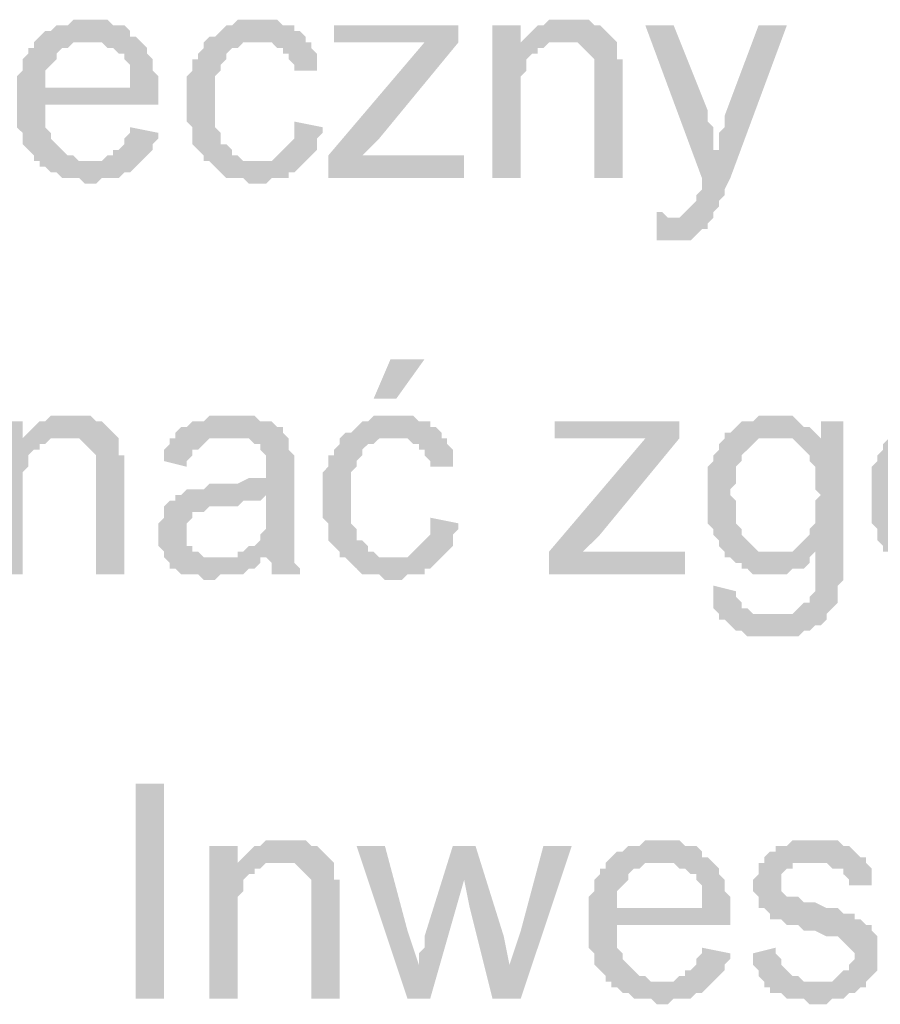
# Model space of a CAD drawing. Header units: millimetres. Extents: x 282377 to 1404227, y -783705 to 1038705.
# Tile 99 of 243: x 382851 to 382915, y 7546 to 7620. Entities that reach past the tile are written whole.
import ezdxf

# ---------------------------------------------------------------- set-up
doc = ezdxf.new("R2010")
doc.units = ezdxf.units.MM
doc.linetypes.add('ACAD_ISO08W100', pattern=[36, 24, -3, 6, -3])
doc.layers.add('!!ELEKTRYKA', color=7, linetype='Continuous')

msp = doc.modelspace()

# ---------------------------------------------------------------- hatches: boundary and pattern name
at = {"layer": '!!ELEKTRYKA', "linetype": 'ACAD_ISO08W100'}
for points in [[(382856.413, 7619.898), (382855.143, 7619.898), (382854.719, 7619.475), (382853.873, 7619.475), (382853.449, 7619.051), (382853.026, 7619.051), (382852.603, 7618.628), (382852.179, 7618.205), (382856.413, 7618.205), (382856.413, 7618.205), (382856.836, 7618.205), (382857.259, 7618.205), (382857.683, 7617.781), (382858.106, 7617.781), (382858.529, 7617.358), (382858.953, 7617.358), (382858.953, 7616.935), (382858.953, 7616.935), (382859.376, 7616.511), (382859.376, 7616.088), (382859.376, 7615.665), (382859.376, 7614.818), (382853.026, 7614.818), (382861.493, 7614.818), (382861.493, 7615.241), (382861.493, 7615.665), (382861.07, 7616.088), (382861.07, 7616.511), (382861.07, 7616.935), (382860.646, 7617.358), (382860.646, 7617.781), (382860.223, 7618.205), (382860.223, 7618.205), (382859.799, 7618.628), (382859.376, 7618.628), (382859.376, 7619.051), (382858.953, 7619.475), (382858.529, 7619.475), (382858.106, 7619.475), (382857.683, 7619.898), (382857.259, 7619.898), (382856.836, 7619.898)], [(382869.113, 7619.898), (382867.42, 7619.898), (382866.996, 7619.475), (382866.573, 7619.475), (382866.15, 7619.051), (382866.15, 7619.051), (382865.726, 7618.628), (382865.303, 7618.628), (382864.88, 7618.205), (382864.88, 7617.781), (382864.456, 7617.358), (382864.456, 7616.935), (382864.033, 7616.935), (382864.033, 7616.511), (382864.033, 7616.088), (382863.61, 7615.665), (382863.61, 7615.241), (382863.61, 7614.818), (382863.61, 7614.394), (382863.61, 7613.971), (382863.61, 7613.124), (382863.61, 7612.701), (382863.61, 7612.278), (382864.033, 7611.854), (382864.033, 7611.431), (382864.033, 7611.008), (382864.033, 7610.584), (382864.456, 7610.161), (382864.456, 7610.161), (382864.88, 7609.738), (382864.88, 7609.314), (382868.69, 7609.314), (382868.69, 7609.314), (382868.266, 7609.314), (382867.843, 7609.314), (382867.42, 7609.738), (382866.996, 7609.738), (382866.996, 7610.161), (382866.573, 7610.584), (382866.573, 7610.584), (382866.15, 7610.584), (382866.15, 7611.008), (382866.15, 7611.431), (382865.726, 7611.854), (382865.726, 7612.278), (382865.726, 7612.701), (382865.726, 7613.124), (382865.726, 7613.971), (382865.726, 7613.971), (382865.726, 7614.394), (382865.726, 7614.818), (382865.726, 7615.241), (382865.726, 7615.665), (382866.15, 7616.088), (382866.15, 7616.511), (382866.573, 7616.935), (382866.573, 7617.358), (382866.573, 7617.358), (382866.996, 7617.781), (382867.42, 7617.781), (382867.843, 7618.205), (382868.266, 7618.205), (382868.69, 7618.205), (382869.113, 7618.205), (382872.5, 7618.205), (382872.5, 7618.628), (382872.076, 7619.051), (382871.653, 7619.051), (382871.653, 7619.475), (382871.23, 7619.475), (382870.806, 7619.475), (382870.383, 7619.898), (382869.96, 7619.898), (382869.536, 7619.898)], [(382891.974, 7619.898), (382891.974, 7619.898), (382890.704, 7619.898), (382890.28, 7619.475), (382889.857, 7619.475), (382889.434, 7619.051), (382889.434, 7619.051), (382889.01, 7618.628), (382888.587, 7618.205), (382891.55, 7618.205), (382891.974, 7618.205), (382892.397, 7618.205), (382892.82, 7618.205), (382893.244, 7617.781), (382893.244, 7617.781), (382893.667, 7617.358), (382894.09, 7616.935), (382894.09, 7616.935), (382894.09, 7616.511), (382894.09, 7616.088), (382894.09, 7615.665), (382894.09, 7615.241), (382894.09, 7608.044), (382896.207, 7608.044), (382896.207, 7615.241), (382896.207, 7615.241), (382896.207, 7616.088), (382896.207, 7616.511), (382896.207, 7616.935), (382895.784, 7616.935), (382895.784, 7617.358), (382895.784, 7617.781), (382895.784, 7618.205), (382895.36, 7618.628), (382895.36, 7618.628), (382894.937, 7619.051), (382894.514, 7619.475), (382894.09, 7619.475), (382894.09, 7619.475), (382893.667, 7619.898), (382893.244, 7619.898), (382892.397, 7619.898)], [(382888.587, 7619.475), (382886.47, 7619.475), (382886.47, 7608.044), (382888.587, 7608.044), (382888.587, 7614.394), (382888.587, 7614.818), (382888.587, 7615.241), (382888.587, 7615.665), (382889.01, 7616.088), (382889.01, 7616.511), (382889.01, 7616.935), (382889.434, 7617.358), (382889.434, 7617.358), (382889.857, 7617.358), (382889.857, 7617.781), (382890.28, 7617.781), (382888.587, 7617.781)], [(382900.017, 7619.475), (382897.9, 7619.475), (382902.134, 7608.044), (382903.404, 7610.161), (382902.981, 7610.161), (382902.981, 7611.008), (382902.981, 7611.431), (382902.981, 7611.854), (382902.557, 7612.278), (382902.557, 7612.701), (382902.557, 7613.124)], [(382908.484, 7619.475), (382906.367, 7619.475), (382903.827, 7612.701), (382903.827, 7612.701), (382903.827, 7612.278), (382903.827, 7611.854), (382903.404, 7611.431), (382903.404, 7611.008), (382903.404, 7610.584), (382903.404, 7610.161), (382902.134, 7608.044), (382902.134, 7608.044), (382902.134, 7607.621), (382902.134, 7607.198), (382901.711, 7606.774), (382901.711, 7606.351), (382901.287, 7605.928), (382901.287, 7605.928), (382901.287, 7605.928), (382900.864, 7605.504), (382900.864, 7605.504), (382900.441, 7605.081), (382899.594, 7605.081), (382902.981, 7605.081), (382902.981, 7605.504), (382902.981, 7605.504), (382903.404, 7605.928), (382903.404, 7606.351), (382903.827, 7606.774), (382903.827, 7607.198), (382904.251, 7608.044)], [(382852.179, 7618.205), (382852.179, 7618.205), (382852.179, 7617.781), (382851.756, 7617.781), (382851.756, 7617.358), (382851.333, 7616.935), (382851.333, 7616.511), (382851.333, 7616.088), (382850.909, 7615.665), (382850.909, 7615.241), (382850.909, 7614.818), (382850.909, 7614.394), (382850.909, 7613.548), (382850.909, 7613.124), (382850.909, 7612.701), (382850.909, 7612.278), (382850.909, 7611.854), (382851.333, 7611.431), (382851.333, 7611.008), (382851.333, 7610.584), (382851.756, 7610.161), (382851.756, 7610.161), (382852.179, 7609.738), (382852.179, 7609.314), (382856.413, 7609.314), (382856.413, 7609.314), (382855.989, 7609.314), (382855.566, 7609.314), (382855.143, 7609.738), (382854.719, 7609.738), (382854.296, 7610.161), (382853.873, 7610.584), (382853.873, 7610.584), (382853.873, 7610.584), (382853.449, 7611.008), (382853.449, 7611.431), (382853.026, 7611.854), (382853.026, 7612.278), (382853.026, 7612.701), (382853.026, 7613.548), (382861.493, 7613.548), (382861.493, 7613.548), (382861.493, 7613.971), (382861.493, 7614.394), (382861.493, 7614.818), (382853.026, 7614.818), (382853.026, 7614.818), (382853.026, 7615.665), (382853.026, 7616.088), (382853.449, 7616.511), (382853.449, 7616.511), (382853.873, 7616.935), (382853.873, 7617.358), (382854.296, 7617.781), (382854.719, 7617.781), (382855.143, 7618.205), (382855.566, 7618.205), (382855.989, 7618.205), (382856.413, 7618.205)], [(382872.5, 7618.205), (382869.113, 7618.205), (382869.96, 7618.205), (382870.383, 7617.781), (382870.806, 7617.781), (382870.806, 7617.358), (382871.23, 7617.358), (382871.23, 7616.935), (382871.653, 7616.511), (382871.653, 7616.088), (382873.346, 7616.088), (382873.346, 7616.511), (382873.346, 7616.935), (382873.346, 7617.358), (382872.923, 7617.781), (382872.923, 7618.205)], [(382883.93, 7618.205), (382881.39, 7618.205), (382874.193, 7609.738), (382874.193, 7608.044), (382876.733, 7609.738), (382878.003, 7611.008)], [(382888.587, 7618.205), (382888.587, 7617.781), (382890.28, 7617.781), (382890.704, 7618.205), (382891.127, 7618.205), (382891.55, 7618.205)], [(382871.653, 7612.278), (382871.653, 7611.008), (382871.23, 7610.584), (382871.23, 7610.584), (382870.806, 7610.161), (382870.383, 7609.738), (382870.383, 7609.738), (382869.96, 7609.314), (382869.536, 7609.314), (382868.69, 7609.314), (382864.88, 7609.314), (382865.303, 7609.314), (382865.726, 7608.891), (382866.15, 7608.468), (382866.15, 7608.468), (382866.573, 7608.044), (382866.996, 7608.044), (382867.42, 7608.044), (382867.843, 7608.044), (382868.266, 7607.621), (382869.113, 7607.621), (382869.536, 7607.621), (382869.96, 7608.044), (382870.383, 7608.044), (382870.806, 7608.044), (382871.23, 7608.044), (382871.23, 7608.468), (382871.653, 7608.468), (382872.076, 7608.891), (382872.076, 7608.891), (382872.5, 7609.314), (382872.923, 7609.738), (382872.923, 7609.738), (382873.346, 7610.161), (382873.346, 7610.584), (382873.346, 7611.008), (382873.77, 7611.431), (382873.77, 7611.854)], [(382859.376, 7611.854), (382859.376, 7611.431), (382858.953, 7611.008), (382858.953, 7610.584), (382858.529, 7610.161), (382858.106, 7610.161), (382858.106, 7609.738), (382857.683, 7609.738), (382857.259, 7609.314), (382856.836, 7609.314), (382856.413, 7609.314), (382852.179, 7609.314), (382852.603, 7609.314), (382852.603, 7608.891), (382853.026, 7608.891), (382853.449, 7608.468), (382853.873, 7608.468), (382854.296, 7608.044), (382854.719, 7608.044), (382855.143, 7608.044), (382855.566, 7608.044), (382855.989, 7607.621), (382856.413, 7607.621), (382856.836, 7607.621), (382857.259, 7608.044), (382857.683, 7608.044), (382858.106, 7608.044), (382858.529, 7608.044), (382858.953, 7608.468), (382859.376, 7608.468), (382859.799, 7608.891), (382859.799, 7608.891), (382860.223, 7609.314), (382860.646, 7609.738), (382860.646, 7609.738), (382861.07, 7610.161), (382861.07, 7610.584), (382861.493, 7611.008), (382861.493, 7611.431)], [(382898.747, 7605.504), (382898.747, 7603.388), (382901.287, 7603.388), (382901.711, 7603.811), (382901.711, 7603.811), (382902.134, 7604.234), (382902.557, 7604.234), (382902.557, 7604.658), (382902.981, 7605.081), (382899.594, 7605.081), (382899.594, 7605.081), (382899.17, 7605.504)], [(382854.719, 7590.264), (382854.719, 7590.264), (382853.449, 7590.264), (382853.026, 7589.841), (382852.603, 7589.841), (382852.179, 7589.417), (382852.179, 7589.417), (382851.756, 7588.994), (382851.333, 7588.57), (382854.296, 7588.57), (382854.719, 7588.57), (382855.143, 7588.57), (382855.566, 7588.57), (382855.989, 7588.147), (382855.989, 7588.147), (382856.413, 7587.724), (382856.836, 7587.3), (382856.836, 7587.3), (382856.836, 7586.877), (382856.836, 7586.454), (382856.836, 7586.03), (382856.836, 7585.607), (382856.836, 7578.41), (382858.953, 7578.41), (382858.953, 7585.607), (382858.953, 7585.607), (382858.953, 7586.454), (382858.953, 7586.877), (382858.953, 7587.3), (382858.529, 7587.3), (382858.529, 7587.724), (382858.529, 7588.147), (382858.529, 7588.57), (382858.106, 7588.994), (382858.106, 7588.994), (382857.683, 7589.417), (382857.259, 7589.841), (382856.836, 7589.841), (382856.836, 7589.841), (382856.413, 7590.264), (382855.989, 7590.264), (382855.143, 7590.264)], [(382866.996, 7590.264), (382866.996, 7590.264), (382865.303, 7590.264), (382864.88, 7589.841), (382864.456, 7589.841), (382864.033, 7589.841), (382863.61, 7589.417), (382863.186, 7589.417), (382862.763, 7588.994), (382862.763, 7588.57), (382866.573, 7588.57), (382866.996, 7588.57), (382867.42, 7588.57), (382867.843, 7588.57), (382868.266, 7588.57), (382868.69, 7588.147), (382869.113, 7588.147), (382869.113, 7587.724), (382869.113, 7587.724), (382869.536, 7587.3), (382869.536, 7586.877), (382869.536, 7586.454), (382869.536, 7586.454), (382869.536, 7585.607), (382869.536, 7585.607), (382869.113, 7585.607), (382868.69, 7585.607), (382868.69, 7585.607), (382868.266, 7585.607), (382867.42, 7585.184), (382866.996, 7585.184), (382866.573, 7585.184), (382866.15, 7585.184), (382865.303, 7585.184), (382864.88, 7584.76), (382864.456, 7584.76), (382864.456, 7584.76), (382864.033, 7584.76), (382863.61, 7584.76), (382863.186, 7584.337), (382869.536, 7584.337), (382869.536, 7583.49), (382869.536, 7583.067), (382869.536, 7582.644), (382869.536, 7582.22), (382869.536, 7581.797), (382869.113, 7581.374), (382869.113, 7581.374), (382869.113, 7580.95), (382868.69, 7580.527), (382868.266, 7580.527), (382867.843, 7580.104), (382867.42, 7580.104), (382867.42, 7579.68), (382869.536, 7579.68), (382869.536, 7579.68), (382869.96, 7579.257), (382869.96, 7578.834), (382869.96, 7578.41), (382872.076, 7578.41), (382872.076, 7578.41), (382872.076, 7578.834), (382871.653, 7579.257), (382871.653, 7579.68), (382871.653, 7580.104), (382871.653, 7580.104), (382871.653, 7580.527), (382871.653, 7580.95), (382871.653, 7581.374), (382871.653, 7581.797), (382871.653, 7582.644), (382871.653, 7583.067), (382871.653, 7586.03), (382871.653, 7586.03), (382871.653, 7586.454), (382871.653, 7586.877), (382871.653, 7587.3), (382871.23, 7587.724), (382871.23, 7587.724), (382871.23, 7588.147), (382871.23, 7588.57), (382870.806, 7588.994), (382870.806, 7589.417), (382870.383, 7589.417), (382869.96, 7589.841), (382869.536, 7589.841), (382869.113, 7589.841), (382868.69, 7590.264), (382868.266, 7590.264), (382867.843, 7590.264), (382867.42, 7590.264)], [(382879.273, 7590.264), (382877.58, 7590.264), (382877.157, 7589.841), (382876.733, 7589.841), (382876.31, 7589.417), (382876.31, 7589.417), (382875.887, 7588.994), (382875.463, 7588.994), (382875.04, 7588.57), (382875.04, 7588.147), (382874.617, 7587.724), (382874.617, 7587.3), (382874.193, 7587.3), (382874.193, 7586.877), (382874.193, 7586.454), (382873.77, 7586.03), (382873.77, 7585.607), (382873.77, 7585.184), (382873.77, 7584.76), (382873.77, 7584.337), (382873.77, 7583.49), (382873.77, 7583.067), (382873.77, 7582.644), (382874.193, 7582.22), (382874.193, 7581.797), (382874.193, 7581.374), (382874.193, 7580.95), (382874.617, 7580.527), (382874.617, 7580.527), (382875.04, 7580.104), (382875.04, 7579.68), (382878.85, 7579.68), (382878.85, 7579.68), (382878.427, 7579.68), (382878.003, 7579.68), (382877.58, 7580.104), (382877.157, 7580.104), (382877.157, 7580.527), (382876.733, 7580.95), (382876.733, 7580.95), (382876.31, 7580.95), (382876.31, 7581.374), (382876.31, 7581.797), (382875.887, 7582.22), (382875.887, 7582.644), (382875.887, 7583.067), (382875.887, 7583.49), (382875.887, 7584.337), (382875.887, 7584.337), (382875.887, 7584.76), (382875.887, 7585.184), (382875.887, 7585.607), (382875.887, 7586.03), (382876.31, 7586.454), (382876.31, 7586.877), (382876.733, 7587.3), (382876.733, 7587.724), (382876.733, 7587.724), (382877.157, 7588.147), (382877.58, 7588.147), (382878.003, 7588.57), (382878.427, 7588.57), (382878.85, 7588.57), (382879.273, 7588.57), (382882.66, 7588.57), (382882.66, 7588.994), (382882.237, 7589.417), (382881.813, 7589.417), (382881.813, 7589.841), (382881.39, 7589.841), (382880.967, 7589.841), (382880.543, 7590.264), (382880.12, 7590.264), (382879.697, 7590.264)], [(382907.637, 7590.264), (382906.367, 7590.264), (382905.944, 7589.841), (382905.097, 7589.841), (382904.674, 7589.417), (382904.674, 7589.417), (382904.251, 7588.994), (382903.827, 7588.994), (382907.637, 7588.57), (382908.061, 7588.57), (382908.484, 7588.57), (382911.024, 7588.57), (382911.024, 7588.57), (382910.601, 7588.994), (382910.177, 7589.417), (382909.754, 7589.417), (382909.331, 7589.841), (382909.331, 7589.841), (382908.907, 7590.264), (382908.484, 7590.264), (382908.061, 7590.264)], [(382851.333, 7589.841), (382849.216, 7589.841), (382849.216, 7578.41), (382851.333, 7578.41), (382851.333, 7584.76), (382851.333, 7585.184), (382851.333, 7585.607), (382851.333, 7586.03), (382851.756, 7586.454), (382851.756, 7586.877), (382851.756, 7587.3), (382852.179, 7587.724), (382852.179, 7587.724), (382852.603, 7587.724), (382852.603, 7588.147), (382853.026, 7588.147), (382851.333, 7588.147)], [(382912.717, 7589.841), (382911.024, 7589.841), (382911.024, 7588.57), (382908.484, 7588.57), (382908.907, 7588.57), (382909.331, 7588.147), (382909.754, 7587.724), (382909.754, 7587.724), (382910.177, 7587.3), (382910.177, 7586.877), (382910.601, 7586.454), (382910.601, 7586.454), (382910.601, 7586.03), (382910.601, 7585.184), (382910.601, 7584.76), (382911.024, 7584.337), (382910.601, 7583.914), (382910.601, 7583.49), (382910.601, 7583.067), (382910.601, 7582.644), (382910.601, 7582.22), (382910.177, 7581.797), (382910.177, 7581.374), (382909.754, 7580.95), (382909.754, 7580.95), (382909.331, 7580.527), (382908.907, 7580.104), (382908.484, 7580.104), (382908.061, 7580.104), (382907.637, 7580.104), (382912.717, 7580.104)], [(382903.827, 7588.994), (382903.827, 7588.57), (382903.404, 7588.147), (382903.404, 7587.724), (382902.981, 7587.3), (382902.981, 7587.3), (382902.981, 7586.877), (382902.557, 7586.454), (382902.557, 7586.03), (382902.557, 7585.607), (382902.557, 7585.184), (382902.557, 7584.76), (382902.557, 7584.337), (382902.557, 7584.337), (382902.557, 7583.914), (382902.557, 7583.49), (382902.557, 7583.067), (382902.557, 7582.644), (382902.557, 7582.22), (382902.981, 7581.797), (382902.981, 7581.374), (382903.404, 7580.95), (382903.404, 7580.527), (382903.827, 7580.104), (382903.827, 7579.68), (382904.251, 7579.68), (382904.674, 7579.257), (382905.097, 7579.257), (382905.097, 7578.834), (382905.521, 7578.834), (382905.944, 7578.41), (382906.367, 7578.41), (382906.791, 7578.41), (382907.637, 7578.41), (382907.637, 7578.41), (382908.061, 7578.41), (382908.484, 7578.41), (382908.907, 7578.834), (382909.331, 7578.834), (382909.754, 7578.834), (382910.177, 7579.257), (382910.177, 7579.68), (382910.601, 7580.104), (382912.717, 7580.104), (382907.637, 7580.104), (382907.214, 7580.104), (382906.791, 7580.104), (382906.367, 7580.104), (382905.944, 7580.527), (382905.521, 7580.95), (382905.521, 7580.95), (382905.521, 7580.95), (382905.097, 7581.374), (382905.097, 7581.797), (382904.674, 7582.22), (382904.674, 7582.644), (382904.674, 7583.067), (382904.674, 7583.49), (382904.674, 7583.914), (382904.251, 7584.337), (382904.251, 7584.76), (382904.674, 7585.184), (382904.674, 7585.607), (382904.674, 7586.03), (382904.674, 7586.454), (382905.097, 7586.877), (382905.097, 7587.3), (382905.521, 7587.724), (382905.521, 7587.724), (382905.944, 7588.147), (382906.367, 7588.57), (382906.791, 7588.57), (382907.214, 7588.57), (382907.637, 7588.57)], [(382851.333, 7588.57), (382851.333, 7588.147), (382853.026, 7588.147), (382853.449, 7588.57), (382853.873, 7588.57), (382854.296, 7588.57)], [(382862.763, 7588.57), (382862.34, 7588.57), (382862.34, 7588.147), (382861.916, 7587.724), (382861.916, 7587.3), (382861.916, 7586.877), (382863.61, 7586.454), (382863.61, 7586.877), (382864.033, 7587.3), (382864.033, 7587.724), (382864.456, 7587.724), (382864.88, 7588.147), (382864.88, 7588.147), (382865.303, 7588.57), (382865.726, 7588.57), (382866.15, 7588.57), (382866.573, 7588.57)], [(382882.66, 7588.57), (382879.273, 7588.57), (382880.12, 7588.57), (382880.543, 7588.147), (382880.967, 7588.147), (382880.967, 7587.724), (382881.39, 7587.724), (382881.39, 7587.3), (382881.813, 7586.877), (382881.813, 7586.454), (382883.507, 7586.454), (382883.507, 7586.877), (382883.507, 7587.3), (382883.507, 7587.724), (382883.083, 7588.147), (382883.083, 7588.57)], [(382900.441, 7588.57), (382897.9, 7588.57), (382890.704, 7580.104), (382890.704, 7578.41), (382893.244, 7580.104), (382894.514, 7581.374)], [(382916.104, 7588.57), (382916.104, 7588.57), (382915.681, 7588.147), (382915.681, 7587.724), (382915.258, 7587.3), (382915.258, 7586.877), (382914.834, 7586.454), (382914.834, 7586.03), (382914.834, 7585.607), (382914.834, 7585.184), (382914.834, 7584.76), (382914.834, 7584.337), (382914.834, 7584.337), (382914.834, 7583.49), (382914.834, 7583.067), (382914.834, 7582.644), (382914.834, 7582.22), (382915.258, 7581.797), (382915.258, 7581.374), (382915.258, 7580.95), (382915.681, 7580.527), (382915.681, 7580.104), (382916.104, 7580.104), (382916.104, 7579.68), (382920.338, 7579.68), (382919.914, 7579.68), (382919.491, 7579.68), (382919.068, 7580.104), (382918.644, 7580.104), (382918.221, 7580.104), (382918.221, 7580.527), (382917.798, 7580.95), (382917.798, 7580.95), (382917.374, 7581.374), (382917.374, 7581.374), (382916.951, 7581.797), (382916.951, 7582.22), (382916.951, 7582.644), (382916.951, 7583.067), (382916.951, 7583.49), (382916.951, 7584.337), (382916.951, 7584.337), (382916.951, 7584.76), (382916.951, 7585.184), (382916.951, 7585.607), (382916.951, 7586.03), (382916.951, 7586.454), (382917.374, 7586.877), (382917.374, 7587.3), (382917.798, 7587.724), (382917.798, 7587.724), (382918.221, 7588.147), (382918.644, 7588.147), (382919.068, 7588.57), (382919.491, 7588.57), (382919.914, 7588.57), (382920.338, 7588.57)], [(382863.186, 7584.337), (382862.763, 7584.337), (382862.763, 7583.914), (382862.34, 7583.914), (382861.916, 7583.49), (382861.916, 7583.067), (382861.916, 7582.644), (382861.493, 7582.22), (382861.493, 7581.797), (382861.493, 7581.374), (382861.493, 7581.374), (382861.493, 7580.95), (382861.493, 7580.527), (382861.916, 7580.104), (382861.916, 7579.68), (382862.34, 7579.257), (382862.34, 7579.257), (382862.34, 7578.834), (382862.763, 7578.834), (382863.186, 7578.41), (382863.61, 7578.41), (382864.033, 7578.41), (382864.456, 7578.41), (382864.88, 7577.987), (382865.303, 7577.987), (382865.726, 7577.987), (382866.15, 7578.41), (382866.573, 7578.41), (382866.996, 7578.41), (382867.42, 7578.41), (382867.843, 7578.41), (382868.266, 7578.834), (382868.69, 7578.834), (382869.113, 7579.257), (382869.113, 7579.68), (382865.726, 7579.68), (382865.726, 7579.68), (382865.303, 7579.68), (382864.88, 7579.68), (382864.456, 7580.104), (382864.033, 7580.104), (382864.033, 7580.527), (382863.61, 7580.527), (382863.61, 7580.95), (382863.61, 7581.374), (382863.61, 7581.797), (382863.61, 7582.22), (382864.033, 7582.644), (382864.033, 7582.644), (382864.033, 7583.067), (382864.456, 7583.067), (382864.88, 7583.067), (382865.303, 7583.49), (382865.726, 7583.49), (382866.15, 7583.49), (382866.573, 7583.49), (382866.996, 7583.49), (382867.42, 7583.49), (382867.843, 7583.914), (382868.266, 7583.914), (382868.69, 7583.914), (382869.113, 7583.914), (382869.536, 7584.337)], [(382881.813, 7582.644), (382881.813, 7581.374), (382881.39, 7580.95), (382881.39, 7580.95), (382880.967, 7580.527), (382880.543, 7580.104), (382880.543, 7580.104), (382880.12, 7579.68), (382879.697, 7579.68), (382878.85, 7579.68), (382875.04, 7579.68), (382875.463, 7579.68), (382875.887, 7579.257), (382876.31, 7578.834), (382876.31, 7578.834), (382876.733, 7578.41), (382877.157, 7578.41), (382877.58, 7578.41), (382878.003, 7578.41), (382878.427, 7577.987), (382879.273, 7577.987), (382879.697, 7577.987), (382880.12, 7578.41), (382880.543, 7578.41), (382880.967, 7578.41), (382881.39, 7578.41), (382881.39, 7578.834), (382881.813, 7578.834), (382882.237, 7579.257), (382882.237, 7579.257), (382882.66, 7579.68), (382883.083, 7580.104), (382883.083, 7580.104), (382883.507, 7580.527), (382883.507, 7580.95), (382883.507, 7581.374), (382883.93, 7581.797), (382883.93, 7582.22)], [(382912.717, 7580.104), (382910.601, 7580.104), (382910.601, 7577.564), (382910.601, 7577.564), (382910.601, 7577.14), (382910.177, 7576.717), (382910.177, 7576.294), (382909.754, 7576.294), (382909.331, 7575.87), (382909.331, 7575.87), (382909.331, 7575.87), (382908.907, 7575.447), (382908.484, 7575.447), (382908.061, 7575.447), (382907.214, 7575.447), (382903.404, 7575.023), (382903.827, 7575.023), (382904.251, 7574.6), (382904.251, 7574.6), (382904.251, 7574.6), (382904.674, 7574.177), (382905.097, 7574.177), (382905.521, 7573.753), (382905.944, 7573.753), (382906.367, 7573.753), (382906.791, 7573.753), (382907.214, 7573.753), (382907.637, 7573.753), (382908.484, 7573.753), (382908.907, 7573.753), (382909.331, 7573.753), (382909.754, 7574.177), (382910.177, 7574.177), (382910.177, 7574.177), (382910.601, 7574.6), (382911.024, 7574.6), (382911.447, 7575.023), (382911.447, 7575.447), (382911.871, 7575.87), (382912.294, 7576.294), (382912.294, 7576.294), (382912.294, 7576.717), (382912.294, 7577.14), (382912.294, 7577.564), (382912.717, 7577.987), (382912.717, 7578.41), (382912.717, 7578.834), (382912.717, 7579.257)], [(382902.981, 7577.564), (382902.981, 7575.87), (382903.404, 7575.447), (382903.404, 7575.023), (382907.214, 7575.447), (382906.791, 7575.447), (382906.367, 7575.447), (382905.944, 7575.447), (382905.521, 7575.87), (382905.521, 7575.87), (382905.097, 7575.87), (382905.097, 7576.294), (382904.674, 7576.717), (382904.674, 7577.14)], [(382870.806, 7558.513), (382870.806, 7558.513), (382869.536, 7558.513), (382869.113, 7558.09), (382868.69, 7558.09), (382868.266, 7557.666), (382868.266, 7557.666), (382867.843, 7557.243), (382867.42, 7556.82), (382870.383, 7556.82), (382870.806, 7556.82), (382871.23, 7556.82), (382871.653, 7556.82), (382872.076, 7556.396), (382872.076, 7556.396), (382872.5, 7555.973), (382872.923, 7555.55), (382872.923, 7555.55), (382872.923, 7555.126), (382872.923, 7554.703), (382872.923, 7554.28), (382872.923, 7553.856), (382872.923, 7546.659), (382875.04, 7546.659), (382875.04, 7553.856), (382875.04, 7553.856), (382875.04, 7554.703), (382875.04, 7555.126), (382875.04, 7555.55), (382874.617, 7555.55), (382874.617, 7555.973), (382874.617, 7556.396), (382874.617, 7556.82), (382874.193, 7557.243), (382874.193, 7557.243), (382873.77, 7557.666), (382873.346, 7558.09), (382872.923, 7558.09), (382872.923, 7558.09), (382872.5, 7558.513), (382872.076, 7558.513), (382871.23, 7558.513)], [(382899.17, 7558.513), (382897.9, 7558.513), (382897.477, 7558.09), (382896.63, 7558.09), (382896.207, 7557.666), (382895.784, 7557.666), (382895.36, 7557.243), (382894.937, 7556.82), (382899.17, 7556.82), (382899.17, 7556.82), (382899.594, 7556.82), (382900.017, 7556.82), (382900.441, 7556.396), (382900.864, 7556.396), (382901.287, 7555.973), (382901.711, 7555.973), (382901.711, 7555.55), (382901.711, 7555.55), (382902.134, 7555.126), (382902.134, 7554.703), (382902.134, 7554.28), (382902.134, 7553.433), (382895.784, 7553.433), (382904.251, 7553.433), (382904.251, 7553.856), (382904.251, 7554.28), (382903.827, 7554.703), (382903.827, 7555.126), (382903.827, 7555.55), (382903.404, 7555.973), (382903.404, 7556.396), (382902.981, 7556.82), (382902.981, 7556.82), (382902.557, 7557.243), (382902.134, 7557.243), (382902.134, 7557.666), (382901.711, 7558.09), (382901.287, 7558.09), (382900.864, 7558.09), (382900.441, 7558.513), (382900.017, 7558.513), (382899.594, 7558.513)], [(382910.177, 7558.513), (382910.177, 7558.513), (382908.907, 7558.513), (382908.484, 7558.09), (382908.484, 7558.09), (382908.061, 7558.09), (382907.637, 7558.09), (382907.637, 7557.666), (382907.214, 7557.666), (382906.791, 7557.243), (382906.791, 7556.82), (382910.601, 7556.82), (382910.601, 7556.82), (382911.024, 7556.82), (382911.447, 7556.82), (382911.871, 7556.396), (382912.294, 7556.396), (382912.717, 7556.396), (382912.717, 7555.973), (382913.141, 7555.55), (382913.141, 7555.126), (382914.834, 7555.126), (382914.834, 7555.55), (382914.834, 7555.973), (382914.834, 7556.396), (382914.411, 7556.82), (382914.411, 7557.243), (382914.411, 7557.243), (382913.988, 7557.243), (382913.564, 7557.666), (382913.141, 7558.09), (382912.717, 7558.09), (382912.717, 7558.09), (382912.294, 7558.513), (382911.871, 7558.513), (382911.447, 7558.513), (382911.024, 7558.513)], [(382867.42, 7558.09), (382865.303, 7558.09), (382865.303, 7546.659), (382867.42, 7546.659), (382867.42, 7553.01), (382867.42, 7553.433), (382867.42, 7553.856), (382867.42, 7554.28), (382867.843, 7554.703), (382867.843, 7555.126), (382867.843, 7555.55), (382868.266, 7555.973), (382868.266, 7555.973), (382868.69, 7555.973), (382868.69, 7556.396), (382869.113, 7556.396), (382867.42, 7556.396)], [(382878.427, 7558.09), (382876.31, 7558.09), (382880.12, 7546.659), (382880.967, 7549.199), (382880.12, 7551.74)], [(382885.2, 7558.09), (382883.507, 7558.09), (382881.39, 7551.316), (382881.39, 7550.47), (382880.967, 7550.046), (382880.967, 7549.623), (382880.967, 7549.199), (382880.967, 7549.199), (382880.12, 7546.659), (382881.813, 7546.659), (382884.353, 7555.55)], [(382885.2, 7558.09), (382884.353, 7555.55), (382884.777, 7553.433), (382886.47, 7546.659), (382887.74, 7549.199), (382887.317, 7551.316)], [(382892.397, 7558.09), (382890.28, 7558.09), (382888.587, 7551.74), (382887.74, 7549.199), (382886.47, 7546.659), (382888.587, 7546.659)], [(382867.42, 7556.82), (382867.42, 7556.396), (382869.113, 7556.396), (382869.536, 7556.82), (382869.96, 7556.82), (382870.383, 7556.82)], [(382894.937, 7556.82), (382894.937, 7556.82), (382894.937, 7556.396), (382894.514, 7556.396), (382894.514, 7555.973), (382894.09, 7555.55), (382894.09, 7555.126), (382894.09, 7554.703), (382893.667, 7554.28), (382893.667, 7553.856), (382893.667, 7553.433), (382893.667, 7553.01), (382893.667, 7552.163), (382893.667, 7551.74), (382893.667, 7551.316), (382893.667, 7550.893), (382893.667, 7550.47), (382894.09, 7550.046), (382894.09, 7549.623), (382894.09, 7549.199), (382894.514, 7548.776), (382894.514, 7548.776), (382894.937, 7548.353), (382894.937, 7547.929), (382899.17, 7547.929), (382899.17, 7547.929), (382898.747, 7547.929), (382898.324, 7547.929), (382897.9, 7548.353), (382897.477, 7548.353), (382897.054, 7548.776), (382896.63, 7549.199), (382896.63, 7549.199), (382896.63, 7549.199), (382896.207, 7549.623), (382896.207, 7550.046), (382895.784, 7550.47), (382895.784, 7550.893), (382895.784, 7551.316), (382895.784, 7552.163), (382904.251, 7552.163), (382904.251, 7552.163), (382904.251, 7552.586), (382904.251, 7553.01), (382904.251, 7553.433), (382895.784, 7553.433), (382895.784, 7553.433), (382895.784, 7554.28), (382895.784, 7554.703), (382896.207, 7555.126), (382896.207, 7555.126), (382896.63, 7555.55), (382896.63, 7555.973), (382897.054, 7556.396), (382897.477, 7556.396), (382897.9, 7556.82), (382898.324, 7556.82), (382898.747, 7556.82), (382899.17, 7556.82)], [(382906.791, 7556.82), (382906.367, 7556.82), (382906.367, 7555.973), (382905.944, 7555.55), (382905.944, 7555.126), (382905.944, 7554.703), (382906.367, 7554.28), (382906.367, 7553.856), (382906.367, 7553.433), (382906.791, 7553.433), (382907.214, 7553.01), (382907.214, 7552.586), (382907.637, 7552.586), (382907.637, 7552.586), (382908.061, 7552.586), (382908.484, 7552.163), (382908.907, 7552.163), (382909.331, 7552.163), (382909.754, 7551.74), (382910.177, 7551.74), (382910.601, 7551.74), (382911.447, 7551.316), (382911.871, 7551.316), (382912.294, 7551.316), (382912.717, 7550.893), (382912.717, 7550.893), (382913.141, 7550.47), (382913.141, 7550.47), (382913.564, 7550.046), (382913.564, 7549.623), (382913.141, 7549.199), (382913.141, 7548.776), (382912.717, 7548.776), (382912.294, 7548.353), (382912.294, 7548.353), (382911.871, 7547.929), (382911.447, 7547.929), (382910.601, 7547.929), (382906.791, 7547.929), (382906.791, 7547.506), (382907.214, 7547.506), (382907.214, 7547.083), (382907.637, 7547.083), (382908.061, 7547.083), (382908.484, 7546.659), (382908.907, 7546.659), (382909.331, 7546.659), (382909.754, 7546.659), (382910.177, 7546.236), (382910.601, 7546.236), (382911.024, 7546.236), (382911.447, 7546.236), (382911.871, 7546.659), (382912.294, 7546.659), (382912.717, 7546.659), (382913.141, 7547.083), (382913.564, 7547.083), (382913.988, 7547.506), (382914.411, 7547.506), (382914.411, 7547.929), (382914.834, 7548.353), (382914.834, 7548.353), (382915.258, 7548.776), (382915.258, 7549.199), (382915.258, 7549.623), (382915.258, 7550.046), (382915.258, 7550.046), (382915.258, 7550.47), (382915.258, 7550.893), (382915.258, 7551.316), (382914.834, 7551.74), (382914.834, 7552.163), (382914.411, 7552.163), (382913.988, 7552.586), (382913.564, 7552.586), (382913.564, 7553.01), (382913.141, 7553.01), (382912.717, 7553.01), (382912.294, 7553.433), (382911.871, 7553.433), (382911.447, 7553.433), (382910.601, 7553.856), (382910.601, 7553.856), (382910.177, 7553.856), (382909.754, 7553.856), (382909.331, 7554.28), (382908.907, 7554.28), (382908.907, 7554.28), (382908.484, 7554.28), (382908.061, 7554.703), (382908.061, 7555.126), (382908.061, 7555.55), (382908.061, 7555.55), (382908.061, 7555.973), (382908.484, 7556.396), (382908.907, 7556.396), (382908.907, 7556.82), (382909.331, 7556.82), (382910.177, 7556.82), (382910.601, 7556.82)], [(382902.134, 7550.47), (382902.134, 7550.046), (382901.711, 7549.623), (382901.711, 7549.199), (382901.287, 7548.776), (382900.864, 7548.776), (382900.864, 7548.353), (382900.441, 7548.353), (382900.017, 7547.929), (382899.594, 7547.929), (382899.17, 7547.929), (382894.937, 7547.929), (382895.36, 7547.929), (382895.36, 7547.506), (382895.784, 7547.506), (382896.207, 7547.083), (382896.63, 7547.083), (382897.054, 7546.659), (382897.477, 7546.659), (382897.9, 7546.659), (382898.324, 7546.659), (382898.747, 7546.236), (382899.17, 7546.236), (382899.594, 7546.236), (382900.017, 7546.659), (382900.441, 7546.659), (382900.864, 7546.659), (382901.287, 7546.659), (382901.711, 7547.083), (382902.134, 7547.083), (382902.557, 7547.506), (382902.557, 7547.506), (382902.981, 7547.929), (382903.404, 7548.353), (382903.404, 7548.353), (382903.827, 7548.776), (382903.827, 7549.199), (382904.251, 7549.623), (382904.251, 7550.046)], [(382907.637, 7550.47), (382905.944, 7550.046), (382905.944, 7550.046), (382905.944, 7549.199), (382906.367, 7548.776), (382906.367, 7548.353), (382906.791, 7547.929), (382910.601, 7547.929), (382910.601, 7547.929), (382910.177, 7547.929), (382909.754, 7547.929), (382909.331, 7548.353), (382908.907, 7548.353), (382908.484, 7548.776), (382908.484, 7548.776), (382908.061, 7549.199), (382908.061, 7549.623), (382907.637, 7550.046)]]:
    msp.add_hatch(color=7, dxfattribs=at).paths.add_polyline_path(points)

# ---------------------------------------------------------------- linework, layer by layer
at = {"layer": '!!ELEKTRYKA', "color": 7, "linetype": 'ACAD_ISO08W100', "lineweight": -3}
for points in [[(382874.617, 7619.475), (382874.617, 7618.205), (382883.93, 7619.475), (382883.93, 7618.205)], [(382884.353, 7609.738), (382876.733, 7609.738), (382884.353, 7608.044), (382874.193, 7608.044)], [(382881.39, 7594.497), (382878.85, 7594.497), (382879.273, 7591.534), (382877.58, 7591.534)], [(382891.127, 7589.841), (382891.127, 7588.57), (382900.441, 7589.841), (382900.441, 7588.57)], [(382900.864, 7580.104), (382893.244, 7580.104), (382900.864, 7578.41), (382890.704, 7578.41)], [(382859.799, 7546.659), (382859.799, 7562.746), (382861.916, 7546.659), (382861.916, 7562.746)]]:
    msp.add_solid(points, dxfattribs=at)

doc.saveas('drawing.dxf')
